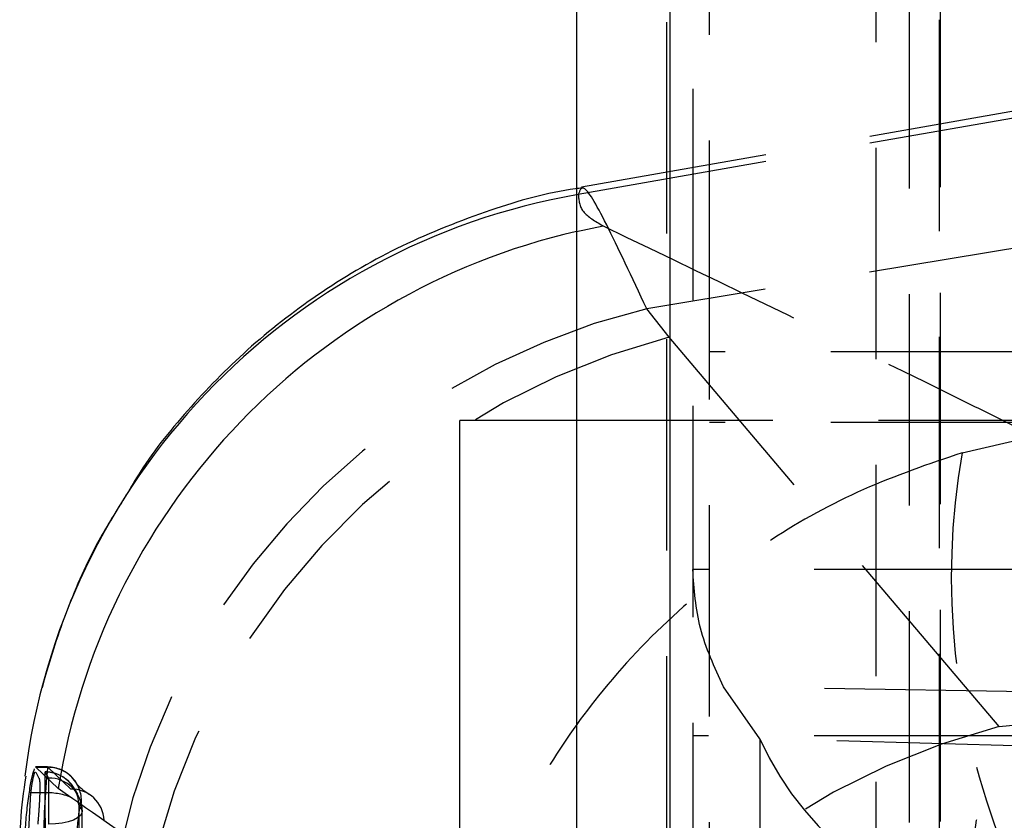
# Model space of a CAD drawing. Extents: x 29 to 404, y 27 to 256.
# Tile 27 of 40: x 223.67 to 229.58, y 213.39 to 218.2. Entities that reach past the tile are written whole.
import ezdxf

# ---------------------------------------------------------------- set-up
doc = ezdxf.new("R2010")
doc.units = 0
doc.linetypes.add('HIDDEN', pattern=[1.905, 1.27, -0.635])
doc.layers.get('0').update_dxf_attribs({"linetype": 'CONTINUOUS'})

msp = doc.modelspace()

# ---------------------------------------------------------------- linework, layer by layer
at = {"color": 7, "linetype": 'HIDDEN'}
for p, q in [((228.81165, 226.95492), (228.81165, 204.02656)), ((229.01165, 220.36065), (229.01165, 210.66127)), ((229.19879, 220.36724), (229.19879, 210.66786)), ((227.55395, 220.09044), (227.55395, 210.39106)), ((229.19242, 220.10342), (229.19242, 210.40404)), ((227.71165, 219.68889), (227.71165, 213.8955)), ((227.81165, 216.20298), (227.81165, 219.20298)), ((230.02664, 217.67672), (227.02347, 217.14895)), ((230.02664, 217.71838), (227.04332, 217.19234)), ((227.01165, 216.9267), (227.17298, 216.96018)), ((230.02664, 216.88941), (227.43438, 216.46277)), ((227.56874, 216.2912), (227.43438, 216.46277)), ((229.553, 213.95146), (227.56874, 216.2912)), ((229.81165, 216.20298), (227.81165, 216.20298)), ((227.81165, 210.20298), (227.81165, 216.20298)), ((235.81165, 215.79048), (227.01165, 215.79048)), ((229.81165, 215.77798), (227.81165, 215.77798)), ((229.32967, 215.59667), (229.76347, 215.69731)), ((229.71165, 214.8953), (227.71165, 214.8953)), ((228.11357, 213.87831), (227.89503, 214.1912)), ((229.77278, 214.15888), (227.89503, 214.1912)), ((229.553, 213.95146), (230.02664, 213.99876)), ((229.71165, 213.8955), (227.71165, 213.8955)), ((227.71165, 213.8955), (227.71165, 210.52285)), ((228.11357, 213.87831), (228.11357, 204.63457)), ((229.84562, 213.83138), (228.11357, 213.87831)), ((223.83421, 213.70925), (223.76168, 213.70925)), ((223.7641, 213.70796), (223.83513, 213.70796)), ((223.97401, 213.57626), (223.83514, 213.70797)), ((223.7639, 213.67762), (223.78269, 213.64258)), ((223.82002, 213.55307), (223.82002, 213.67946)), ((223.82002, 213.67762), (223.83967, 213.64258)), ((223.83967, 213.64258), (223.83967, 213.36497)), ((223.70686, 213.0796), (223.73395, 213.55307)), ((223.82002, 213.55307), (223.73395, 213.55307)), ((223.84776, 206.96268), (223.82002, 213.55307)), ((224.01717, 213.54494), (224.00192, 213.56913)), ((224.04192, 213.4487), (224.02246, 213.48287)), ((224.04192, 213.4487), (224.04267, 213.44222))]:
    msp.add_line(p, q, dxfattribs=at)
at = {"color": 7, "linetype": 'CONTINUOUS'}
for p, q in [((227.01165, 220.36065), (227.01165, 210.66127)), ((227.57306, 220.38043), (227.57306, 210.68105)), ((227.01165, 215.79048), (226.31165, 215.79048)), ((226.31165, 212.61548), (226.31165, 215.79048)), ((223.7641, 213.70796), (223.76168, 213.7055)), ((223.89882, 213.57911), (223.7641, 213.70797))]:
    msp.add_line(p, q, dxfattribs=at)
at = {"color": 7, "linetype": 'HIDDEN', "flags": 128}
for points in [[(225.5115, 212.51008), (224.4758, 213.22849), (223.97401, 213.57626)], [(224.01421, 213.49948), (224.01613, 213.49695), (224.02246, 213.48287)], [(224.04267, 213.44222), (224.04119, 213.43288), (224.03185, 213.41743), (224.01429, 213.403), (223.98927, 213.39022), (223.95785, 213.37964), (223.92138, 213.37169), (223.88142, 213.36673), (223.83967, 213.36497)]]:
    msp.add_lwpolyline(points, dxfattribs=at)
at = {"color": 8, "linetype": 'CONTINUOUS'}
for centre, radius, start, end in [((227.71533, 213.16124), 4.04729, 99.842791, 172.998602), ((227.93173, 212.95008), 4.08167, 103.027375, 171.134671), ((228.63776, 213.21839), 4.82819, 174.209679, 179.911833)]:
    msp.add_arc(centre, radius, start, end, dxfattribs=at)
at = {"color": 7, "linetype": 'HIDDEN'}
for centre, radius, start, end in [((228.45201, 212.30361), 4.28185, 103.748473, 172.174576), ((228.64121, 212.13776), 4.28967, 104.478214, 179.619519), ((233.62623, 214.8462), 4.36161, 170.092192, 201.899497), ((230.62454, 209.79845), 4.28902, 104.467545, 179.654642), ((229.87219, 214.67859), 1.93214, 204.468507, 264.222123), ((223.8377, 213.50659), 0.20037, 33.750436, 90.954727), ((223.83648, 213.50663), 0.20133, 353.670456, 90.383925), ((223.82001, 213.47654), 0.203, 27.357044, 90), ((223.82299, 213.47812), 0.19953, 1.364802, 90.853613), ((223.84293, 213.44355), 0.19905, 1.482739, 90.93855), ((223.83732, 213.19486), 0.35863, 65.660811, 92.765841), ((223.97606, 213.37686), 0.19941, 3.341506, 90.588023), ((223.83967, 213.4415), 0.203, 0.205413, 31.155922)]:
    msp.add_arc(centre, radius, start, end, dxfattribs=at)
for points, knots in [([(227.43438, 216.46277), (227.34696, 216.64936), (227.16976, 217.02755), (227.05081, 217.22631), (227.03157, 217.17188), (227.02347, 217.14895)], [0, 0, 0, 0, 0.36050446, 0.73070897, 1, 1, 1, 1]), ([(227.02347, 217.14895), (227.02632, 217.11359), (227.03203, 217.0427), (227.12593, 216.98773), (227.17298, 216.96018)], [0, 0, 0, 0, 0.4988473, 1, 1, 1, 1]), ([(227.17298, 216.96018), (227.914, 216.60371), (228.78585, 216.18431), (229.63591, 215.76086), (229.76347, 215.69731)], [0, 0, 0, 0, 0.849938, 1, 1, 1, 1]), ([(229.32967, 215.59667), (229.12915, 215.52894), (228.72808, 215.39346), (228.15002, 215.07123), (227.60917, 214.65627), (227.15515, 214.17407), (226.80589, 213.67005), (226.54563, 213.16267), (226.42326, 212.80728), (226.37264, 212.62592), (226.3724, 212.62482), (226.37223, 212.624)], [0, 0, 0, 0, 0.1397054, 0.2794459, 0.4383982, 0.5974111, 0.7307793, 0.864168, 0.9991847, 0.999391, 1, 1, 1, 1]), ([(224.30768, 215.34353), (224.25088, 215.25345), (224.11179, 215.03286), (223.94708, 214.6587), (223.81021, 214.24228), (223.73069, 213.89372), (223.70929, 213.69054), (223.70195, 213.62085)], [0, 0, 0, 0, 0.1710235, 0.4187863, 0.6564391, 0.8821658, 1, 1, 1, 1]), ([(227.89503, 214.1912), (227.84172, 214.30874), (227.73511, 214.54382), (227.71947, 214.77814), (227.71165, 214.8953)], [0, 0, 0, 0, 0.4999998, 1, 1, 1, 1]), ([(229.63439, 208.33616), (229.59222, 208.59633), (229.51529, 209.07097), (229.43087, 209.79743), (229.3688, 210.49838), (229.32984, 211.2076), (229.31611, 211.91581), (229.33246, 212.57595), (229.37894, 213.15312), (229.45154, 213.62725), (229.51918, 213.84339), (229.553, 213.95146)], [0, 0, 0, 0, 0.1216797, 0.2219854, 0.322291, 0.4323237, 0.5423568, 0.6591923, 0.7760277, 0.8880141, 1, 1, 1, 1]), ([(223.83513, 213.70796), (223.83513, 213.70797), (223.83482, 213.70889), (223.83451, 213.70719), (223.83421, 213.7055)], [0, 0, 0, 0, 0.0020076, 1, 1, 1, 1]), ([(223.73395, 213.55307), (223.73667, 213.57356), (223.74211, 213.61454), (223.75112, 213.65688), (223.758, 213.67867), (223.7607, 213.6776), (223.76157, 213.67725)], [0, 0, 0, 0, 0.2869799, 0.5739155, 0.8613838, 1, 1, 1, 1]), ([(223.78269, 213.64258), (223.78426, 213.63729), (223.7874, 213.6267), (223.78835, 213.58418), (223.78675, 213.52735), (223.78296, 213.46064), (223.77877, 213.40456), (223.776, 213.3741), (223.77517, 213.36497)], [0, 0, 0, 0, 0.1840516, 0.368124, 0.5517753, 0.7358607, 0.9208624, 1, 1, 1, 1]), ([(224.08927, 213.5406), (224.08653, 213.54231), (224.03989, 213.57142), (224.01049, 213.60672), (224.00701, 213.61262), (224.00635, 213.61373)], [0, 0, 0, 0, 0.0481797, 0.8212979, 1, 1, 1, 1]), ([(225.62723, 212.47449), (225.6056, 212.48956), (225.09395, 212.84579), (224.58182, 213.20034), (224.09134, 213.53989)], [0, 0, 0, 0, 0.0422818, 1, 1, 1, 1]), ([(224.02246, 213.48287), (224.02295, 213.35751), (224.0254, 212.73072), (224.03416, 210.53376), (224.04336, 208.46216), (224.05032, 206.89199)], [0, 0, 0, 0, 0.0570602, 0.2853009, 1, 1, 1, 1]), ([(224.06778, 206.85323), (224.06725, 206.97859), (224.06458, 207.60539), (224.05546, 209.80388), (224.04776, 211.87701), (224.04192, 213.4487)], [0, 0, 0, 0, 0.0570203, 0.2851024, 1, 1, 1, 1])]:
    msp.add_open_spline(points, degree=3, knots=knots, dxfattribs=at)
at = {"color": 7, "linetype": 'CONTINUOUS'}
for points, knots in [([(227.0454, 217.18778), (227.03274, 217.18631), (226.84599, 217.16464), (226.47882, 217.05575), (225.96433, 216.85493), (225.48277, 216.5757), (225.0572, 216.24986), (224.69441, 215.88295), (224.44538, 215.57869), (224.33471, 215.3897), (224.30768, 215.34353)], [0, 0, 0, 0, 0.0112499, 0.1658638, 0.3349798, 0.4978329, 0.6546996, 0.8061975, 0.9526521, 1, 1, 1, 1]), ([(223.70391, 213.65389), (223.68987, 213.56167), (223.66332, 213.38726), (223.6701, 213.2089), (223.67329, 213.12486)], [0, 0, 0, 0, 0.5288034, 1, 1, 1, 1]), ([(223.75455, 213.69826), (223.75007, 213.68479), (223.74107, 213.65773), (223.72448, 213.57313), (223.70979, 213.46657), (223.69878, 213.34385), (223.6964, 213.26539), (223.6952, 213.22552)], [0, 0, 0, 0, 0.19664317, 0.3951923, 0.59522294, 0.7943289, 1, 1, 1, 1]), ([(226.18453, 211.97441), (225.85985, 212.2029), (225.09865, 212.73859), (224.33611, 213.27278), (223.89882, 213.57911)], [0, 0, 0, 0, 0.4265382, 1, 1, 1, 1]), ([(224.01194, 213.2906), (224.0126, 213.30672), (224.01389, 213.33827), (224.01797, 213.38775), (224.02298, 213.43088), (224.02833, 213.4637), (224.03329, 213.48404), (224.03548, 213.48431), (224.03658, 213.48444)], [0, 0, 0, 0, 0.1706213, 0.3338999, 0.4983165, 0.6640345, 0.8310691, 1, 1, 1, 1])]:
    msp.add_open_spline(points, degree=3, knots=knots, dxfattribs=at)

doc.saveas('drawing.dxf')
